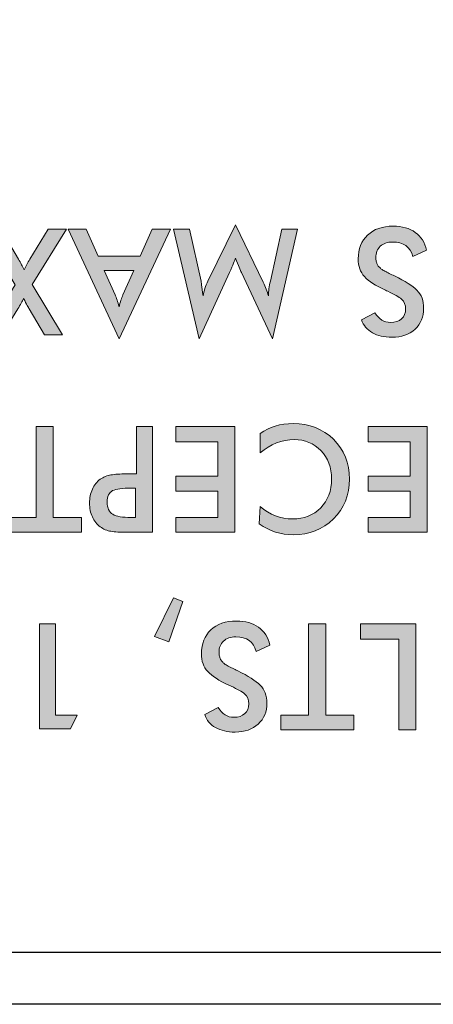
# Model space of a CAD drawing. Header units: inches. Extents: x -3.1 to 15.2, y -1.5 to 10.6.
# Tile 56 of 88: x 6.888 to 6.993, y 7.821 to 8.07. Entities that reach past the tile are written whole.
import ezdxf

# ---------------------------------------------------------------- set-up
doc = ezdxf.new("R2010")
doc.units = ezdxf.units.IN
doc.header["$MEASUREMENT"] = 0
doc.layers.add('Screenprinting', color=7, linetype='Continuous')

# ---------------------------------------------------------------- blocks, each defined once
blk = doc.blocks.new('block 1719')
at = {"color": 7, "lineweight": 25, "true_color": 0xffffff}
blk.add_lwpolyline([(7.69159, 7.82089), (0.09159, 7.82089)], dxfattribs=at)
blk = doc.blocks.new('block 1722')
at = {"color": 7, "lineweight": 25, "true_color": 0xffffff}
blk.add_lwpolyline([(0.45759, 7.83409), (7.32559, 7.83409)], dxfattribs=at)
blk = doc.blocks.new('block 2117')
at = {"color": 7, "lineweight": 25, "true_color": 0xffffff}
blk.add_lwpolyline([(7.06159, 8.04477), (6.94959, 8.10943)], dxfattribs=at)
blk = doc.blocks.new('block 3217')
at = {"layer": 'Screenprinting', "true_color": 0xffffff}
h = blk.add_hatch(color=7, dxfattribs=at)
h.dxf.hatch_style = 2
edge = h.paths.add_edge_path()
edge.add_spline(control_points=[(6.8999, 8.01729), (6.8999, 8.01729), (6.89121, 8.00326), (6.89121, 8.00326), (6.89121, 8.00326), (6.89889, 7.99047), (6.89889, 7.99047), (6.89889, 7.99047), (6.89431, 7.99047), (6.89431, 7.99047), (6.89431, 7.99047), (6.89046, 7.99704), (6.89046, 7.99704), (6.89026, 7.99734), (6.88978, 7.99823), (6.88904, 7.9997), (6.88866, 7.99895), (6.88817, 7.99807), (6.88757, 7.99708), (6.88757, 7.99708), (6.88349, 7.99047), (6.88349, 7.99047), (6.88349, 7.99047), (6.87903, 7.99047), (6.87903, 7.99047), (6.87903, 7.99047), (6.88687, 8.00319), (6.88687, 8.00319), (6.88687, 8.00319), (6.87843, 8.01729), (6.87843, 8.01729), (6.87843, 8.01729), (6.88323, 8.01729), (6.88323, 8.01729), (6.88323, 8.01729), (6.88772, 8.00968), (6.88772, 8.00968), (6.88828, 8.00868), (6.88875, 8.00778), (6.88915, 8.00698), (6.88955, 8.00783), (6.89004, 8.00871), (6.89061, 8.00964), (6.89061, 8.00964), (6.89529, 8.01729), (6.89529, 8.01729), (6.89529, 8.01729), (6.8999, 8.01729), (6.8999, 8.01729)], knot_values=[0, 0, 0, 0, 1, 1, 1, 2, 2, 2, 3, 3, 3, 4, 4, 4, 5, 5, 5, 6, 6, 6, 7, 7, 7, 8, 8, 8, 9, 9, 9, 10, 10, 10, 11, 11, 11, 12, 12, 12, 13, 13, 13, 14, 14, 14, 15, 15, 15, 16, 16, 16, 16], degree=3, periodic=1)
h = blk.add_hatch(color=7, dxfattribs=at)
h.dxf.hatch_style = 2
h.paths.add_polyline_path([(6.90489, 8.01729), (6.90792, 8.01039), (6.91852, 8.01039), (6.92163, 8.01729), (6.9262, 8.01729), (6.91325, 7.98943), (6.90028, 8.01729)])
edge = h.paths.add_edge_path()
edge.add_spline(control_points=[(6.91691, 8.00675), (6.91691, 8.00675), (6.90946, 8.00675), (6.90946, 8.00675), (6.90946, 8.00675), (6.91219, 8.00064), (6.91219, 8.00064), (6.91252, 7.99986), (6.91286, 7.99885), (6.91321, 7.9976), (6.91351, 7.99878), (6.91383, 7.99979), (6.91418, 8.00064), (6.91418, 8.00064), (6.91691, 8.00675), (6.91691, 8.00675)], knot_values=[0, 0, 0, 0, 1, 1, 1, 2, 2, 2, 3, 3, 3, 4, 4, 4, 5, 5, 5, 5], degree=3, periodic=1)
h = blk.add_hatch(color=7, dxfattribs=at)
h.dxf.hatch_style = 2
edge = h.paths.add_edge_path()
edge.add_spline(control_points=[(6.934, 8.00406), (6.934, 8.00403), (6.93416, 8.0028), (6.93449, 8.00038), (6.93471, 8.0016), (6.93513, 8.00284), (6.93572, 8.00409), (6.93572, 8.00409), (6.94274, 8.01838), (6.94274, 8.01838), (6.94274, 8.01838), (6.94973, 8.00379), (6.94973, 8.00379), (6.95032, 8.00262), (6.95075, 8.00148), (6.95105, 8.00038), (6.95108, 8.00153), (6.95124, 8.00277), (6.95154, 8.00409), (6.95154, 8.00409), (6.95443, 8.01729), (6.95443, 8.01729), (6.95443, 8.01729), (6.95843, 8.01729), (6.95843, 8.01729), (6.95843, 8.01729), (6.95209, 7.98943), (6.95209, 7.98943), (6.95209, 7.98943), (6.94419, 8.00627), (6.94419, 8.00627), (6.94394, 8.00682), (6.94345, 8.00803), (6.94274, 8.0099), (6.94256, 8.00943), (6.94204, 8.00822), (6.94119, 8.00627), (6.94119, 8.00627), (6.93347, 7.98943), (6.93347, 7.98943), (6.93347, 7.98943), (6.92699, 8.01729), (6.92699, 8.01729), (6.92699, 8.01729), (6.93104, 8.01729), (6.93104, 8.01729), (6.93104, 8.01729), (6.934, 8.00406), (6.934, 8.00406)], knot_values=[0, 0, 0, 0, 1, 1, 1, 2, 2, 2, 3, 3, 3, 4, 4, 4, 5, 5, 5, 6, 6, 6, 7, 7, 7, 8, 8, 8, 9, 9, 9, 10, 10, 10, 11, 11, 11, 12, 12, 12, 13, 13, 13, 14, 14, 14, 15, 15, 15, 16, 16, 16, 16], degree=3, periodic=1)
h = blk.add_hatch(color=7, dxfattribs=at)
h.dxf.hatch_style = 2
edge = h.paths.add_edge_path()
edge.add_spline(control_points=[(6.99114, 8.01193), (6.99114, 8.01193), (6.98766, 8.01031), (6.98766, 8.01031), (6.98701, 8.01277), (6.98528, 8.01399), (6.98249, 8.01399), (6.98119, 8.01399), (6.98016, 8.01363), (6.9794, 8.01291), (6.97864, 8.01218), (6.97824, 8.01122), (6.97824, 8.01002), (6.97824, 8.00969), (6.97829, 8.00939), (6.97837, 8.00911), (6.97843, 8.00884), (6.97852, 8.0086), (6.97858, 8.00838), (6.97866, 8.00817), (6.97881, 8.00796), (6.97903, 8.00774), (6.97926, 8.00753), (6.97944, 8.00736), (6.97956, 8.00724), (6.97968, 8.00711), (6.97993, 8.00695), (6.98029, 8.00675), (6.98066, 8.00655), (6.98092, 8.00642), (6.98107, 8.00634), (6.98121, 8.00627), (6.98153, 8.00611), (6.98201, 8.00587), (6.9825, 8.00564), (6.98283, 8.00548), (6.98301, 8.00541), (6.98566, 8.0041), (6.98755, 8.00289), (6.98869, 8.00176), (6.98983, 8.00064), (6.99038, 7.99913), (6.99038, 7.99723), (6.99038, 7.99505), (6.98965, 7.99328), (6.98819, 7.99192), (6.98671, 7.99055), (6.98475, 7.98987), (6.98234, 7.98987), (6.98036, 7.98987), (6.97871, 7.99025), (6.97738, 7.99102), (6.97603, 7.99178), (6.97511, 7.99287), (6.97461, 7.9943), (6.97461, 7.9943), (6.97803, 7.99607), (6.97803, 7.99607), (6.97904, 7.99444), (6.98037, 7.99363), (6.982, 7.99363), (6.98317, 7.99363), (6.9841, 7.99393), (6.98478, 7.99455), (6.98547, 7.99516), (6.98581, 7.99598), (6.98581, 7.997), (6.98581, 7.9981), (6.98547, 7.99894), (6.98478, 7.99951), (6.9841, 8.00009), (6.98294, 8.00075), (6.98128, 8.00151), (6.98104, 8.00163), (6.98085, 8.00172), (6.98073, 8.00176), (6.97823, 8.00292), (6.97644, 8.00407), (6.97538, 8.00522), (6.97432, 8.00637), (6.9738, 8.00787), (6.9738, 8.00972), (6.9738, 8.01224), (6.97458, 8.01426), (6.97617, 8.01575), (6.97776, 8.01725), (6.97993, 8.01801), (6.98267, 8.01801), (6.98494, 8.01801), (6.98682, 8.01748), (6.98827, 8.01643), (6.98973, 8.01538), (6.9907, 8.01388), (6.99114, 8.01193)], knot_values=[0, 0, 0, 0, 1, 1, 1, 2, 2, 2, 3, 3, 3, 4, 4, 4, 5, 5, 5, 6, 6, 6, 7, 7, 7, 8, 8, 8, 9, 9, 9, 10, 10, 10, 11, 11, 11, 12, 12, 12, 13, 13, 13, 14, 14, 14, 15, 15, 15, 16, 16, 16, 17, 17, 17, 18, 18, 18, 19, 19, 19, 20, 20, 20, 21, 21, 21, 22, 22, 22, 23, 23, 23, 24, 24, 24, 25, 25, 25, 26, 26, 26, 27, 27, 27, 28, 28, 28, 29, 29, 29, 30, 30, 30, 31, 31, 31, 31], degree=3, periodic=1)
h = blk.add_hatch(color=7, dxfattribs=at)
h.dxf.hatch_style = 2
h.paths.add_polyline_path([(6.89218, 7.94418), (6.89218, 7.96729), (6.89654, 7.96729), (6.89654, 7.94418), (6.90366, 7.94418), (6.90366, 7.94046), (6.8851, 7.94046), (6.8851, 7.94418)])
h = blk.add_hatch(color=7, dxfattribs=at)
h.dxf.hatch_style = 2
edge = h.paths.add_edge_path()
edge.add_spline(control_points=[(6.91763, 7.95525), (6.91763, 7.95525), (6.91763, 7.96729), (6.91763, 7.96729), (6.91763, 7.96729), (6.92171, 7.96729), (6.92171, 7.96729), (6.92171, 7.96729), (6.92171, 7.94046), (6.92171, 7.94046), (6.92171, 7.94046), (6.91512, 7.94046), (6.91512, 7.94046), (6.91348, 7.94046), (6.91215, 7.94054), (6.91115, 7.94071), (6.91016, 7.94087), (6.90925, 7.94126), (6.90842, 7.94185), (6.90759, 7.94246), (6.90694, 7.94328), (6.90645, 7.94435), (6.90597, 7.94541), (6.90572, 7.94658), (6.90572, 7.94786), (6.90572, 7.94913), (6.90597, 7.9503), (6.90645, 7.95138), (6.90694, 7.95245), (6.90759, 7.95329), (6.90842, 7.95389), (6.90925, 7.95447), (6.91016, 7.95484), (6.91115, 7.955), (6.91215, 7.95517), (6.91348, 7.95525), (6.91512, 7.95525), (6.91512, 7.95525), (6.91763, 7.95525), (6.91763, 7.95525)], knot_values=[0, 0, 0, 0, 1, 1, 1, 2, 2, 2, 3, 3, 3, 4, 4, 4, 5, 5, 5, 6, 6, 6, 7, 7, 7, 8, 8, 8, 9, 9, 9, 10, 10, 10, 11, 11, 11, 12, 12, 12, 13, 13, 13, 13], degree=3, periodic=1)
edge = h.paths.add_edge_path()
edge.add_spline(control_points=[(6.91737, 7.95168), (6.91737, 7.95168), (6.91625, 7.95168), (6.91625, 7.95168), (6.91405, 7.95168), (6.91249, 7.95146), (6.91158, 7.95101), (6.91067, 7.95055), (6.91021, 7.94959), (6.91021, 7.94812), (6.91021, 7.94659), (6.91069, 7.94556), (6.91162, 7.94502), (6.91256, 7.94449), (6.9141, 7.94422), (6.91625, 7.94422), (6.91625, 7.94422), (6.91737, 7.94422), (6.91737, 7.94422), (6.91737, 7.94422), (6.91737, 7.95168), (6.91737, 7.95168)], knot_values=[0, 0, 0, 0, 1, 1, 1, 2, 2, 2, 3, 3, 3, 4, 4, 4, 5, 5, 5, 6, 6, 6, 7, 7, 7, 7], degree=3, periodic=1)
h = blk.add_hatch(color=7, dxfattribs=at)
h.dxf.hatch_style = 2
h.paths.add_polyline_path([(6.94257, 7.96729), (6.94257, 7.94046), (6.92763, 7.94046), (6.92763, 7.94418), (6.93823, 7.94418), (6.93823, 7.95089), (6.92763, 7.95089), (6.92763, 7.95472), (6.93823, 7.95472), (6.93823, 7.96339), (6.92763, 7.96339), (6.92763, 7.96729)])
h = blk.add_hatch(color=7, dxfattribs=at)
h.dxf.hatch_style = 2
edge = h.paths.add_edge_path()
edge.add_spline(control_points=[(6.94892, 7.94699), (6.95139, 7.94489), (6.95414, 7.94384), (6.95717, 7.94384), (6.96008, 7.94384), (6.96246, 7.94478), (6.9643, 7.94666), (6.96613, 7.94853), (6.96705, 7.95097), (6.96705, 7.95397), (6.96705, 7.9569), (6.96616, 7.95929), (6.96436, 7.96115), (6.96255, 7.96301), (6.96031, 7.96395), (6.95761, 7.96395), (6.95447, 7.96395), (6.95158, 7.96282), (6.94896, 7.96057), (6.94896, 7.96057), (6.94896, 7.96549), (6.94896, 7.96549), (6.95131, 7.96716), (6.95407, 7.968), (6.95728, 7.968), (6.96143, 7.968), (6.96484, 7.96667), (6.96754, 7.96402), (6.97024, 7.96137), (6.97158, 7.95801), (6.97158, 7.95393), (6.97158, 7.94988), (6.97023, 7.94652), (6.9675, 7.94384), (6.96478, 7.94117), (6.9614, 7.93983), (6.95734, 7.93983), (6.95422, 7.93983), (6.95133, 7.94076), (6.94869, 7.94261), (6.94869, 7.94261), (6.94892, 7.94699), (6.94892, 7.94699)], knot_values=[0, 0, 0, 0, 1, 1, 1, 2, 2, 2, 3, 3, 3, 4, 4, 4, 5, 5, 5, 6, 6, 6, 7, 7, 7, 8, 8, 8, 9, 9, 9, 10, 10, 10, 11, 11, 11, 12, 12, 12, 13, 13, 13, 14, 14, 14, 14], degree=3, periodic=1)
h = blk.add_hatch(color=7, dxfattribs=at)
h.dxf.hatch_style = 2
h.paths.add_polyline_path([(6.99128, 7.96729), (6.99128, 7.94046), (6.97633, 7.94046), (6.97633, 7.94418), (6.98694, 7.94418), (6.98694, 7.95089), (6.97633, 7.95089), (6.97633, 7.95472), (6.98694, 7.95472), (6.98694, 7.96339), (6.97633, 7.96339), (6.97633, 7.96729)])
h = blk.add_hatch(color=7, dxfattribs=at)
h.dxf.hatch_style = 2
h.paths.add_polyline_path([(6.92579, 7.91273), (6.92223, 7.91404), (6.92699, 7.92387), (6.92935, 7.92293)])
h = blk.add_hatch(color=7, dxfattribs=at)
h.dxf.hatch_style = 2
h.paths.add_polyline_path([(6.89707, 7.91727), (6.89707, 7.89417), (6.90262, 7.89417), (6.90092, 7.89071), (6.89309, 7.89071), (6.89309, 7.91727)])
h = blk.add_hatch(color=7, dxfattribs=at)
h.dxf.hatch_style = 2
edge = h.paths.add_edge_path()
edge.add_spline(control_points=[(6.95143, 7.91191), (6.95143, 7.91191), (6.94794, 7.91029), (6.94794, 7.91029), (6.94729, 7.91275), (6.94557, 7.91397), (6.94278, 7.91397), (6.94147, 7.91397), (6.94044, 7.91361), (6.93968, 7.91288), (6.93892, 7.91216), (6.93853, 7.91119), (6.93853, 7.90999), (6.93853, 7.90967), (6.93857, 7.90937), (6.93865, 7.90909), (6.93872, 7.90882), (6.9388, 7.90858), (6.93887, 7.90836), (6.93895, 7.90815), (6.9391, 7.90794), (6.93932, 7.90772), (6.93955, 7.90751), (6.93972, 7.90734), (6.93985, 7.90722), (6.93997, 7.90709), (6.94021, 7.90693), (6.94058, 7.90673), (6.94095, 7.90653), (6.9412, 7.90639), (6.94135, 7.90632), (6.9415, 7.90624), (6.94181, 7.90609), (6.9423, 7.90585), (6.94279, 7.90561), (6.94312, 7.90546), (6.94329, 7.90538), (6.94595, 7.90408), (6.94784, 7.90287), (6.94897, 7.90174), (6.95011, 7.90061), (6.95067, 7.8991), (6.95067, 7.8972), (6.95067, 7.89503), (6.94994, 7.89326), (6.94847, 7.89189), (6.94699, 7.89053), (6.94504, 7.88985), (6.94263, 7.88985), (6.94065, 7.88985), (6.93899, 7.89023), (6.93766, 7.891), (6.93632, 7.89176), (6.9354, 7.89285), (6.9349, 7.89428), (6.9349, 7.89428), (6.93831, 7.89604), (6.93831, 7.89604), (6.93933, 7.89442), (6.94066, 7.8936), (6.94229, 7.8936), (6.94345, 7.8936), (6.94439, 7.89391), (6.94507, 7.89452), (6.94576, 7.89513), (6.9461, 7.89596), (6.9461, 7.89698), (6.9461, 7.89808), (6.94576, 7.89892), (6.94507, 7.89949), (6.94439, 7.90007), (6.94322, 7.90073), (6.94157, 7.90148), (6.94132, 7.9016), (6.94113, 7.90169), (6.94101, 7.90174), (6.93852, 7.90289), (6.93673, 7.90405), (6.93567, 7.90519), (6.93461, 7.90634), (6.93408, 7.90784), (6.93408, 7.9097), (6.93408, 7.91222), (6.93487, 7.91423), (6.93646, 7.91573), (6.93804, 7.91723), (6.94021, 7.91798), (6.94295, 7.91798), (6.94523, 7.91798), (6.9471, 7.91746), (6.94855, 7.91641), (6.95002, 7.91536), (6.95098, 7.91386), (6.95143, 7.91191)], knot_values=[0, 0, 0, 0, 1, 1, 1, 2, 2, 2, 3, 3, 3, 4, 4, 4, 5, 5, 5, 6, 6, 6, 7, 7, 7, 8, 8, 8, 9, 9, 9, 10, 10, 10, 11, 11, 11, 12, 12, 12, 13, 13, 13, 14, 14, 14, 15, 15, 15, 16, 16, 16, 17, 17, 17, 18, 18, 18, 19, 19, 19, 20, 20, 20, 21, 21, 21, 22, 22, 22, 23, 23, 23, 24, 24, 24, 25, 25, 25, 26, 26, 26, 27, 27, 27, 28, 28, 28, 29, 29, 29, 30, 30, 30, 31, 31, 31, 31], degree=3, periodic=1)
h = blk.add_hatch(color=7, dxfattribs=at)
h.dxf.hatch_style = 2
h.paths.add_polyline_path([(6.96124, 7.89417), (6.96124, 7.91727), (6.96559, 7.91727), (6.96559, 7.89417), (6.97271, 7.89417), (6.97271, 7.89045), (6.95416, 7.89045), (6.95416, 7.89417)])
h = blk.add_hatch(color=7, dxfattribs=at)
h.dxf.hatch_style = 2
h.paths.add_polyline_path([(6.98843, 7.91727), (6.98843, 7.89045), (6.98409, 7.89045), (6.98409, 7.91337), (6.97435, 7.91337), (6.97435, 7.91727)])
at = {"layer": 'Screenprinting', "lineweight": 0}
for points in [[(6.90489, 8.01729), (6.90792, 8.01039), (6.91852, 8.01039), (6.92163, 8.01729), (6.9262, 8.01729), (6.91325, 7.98943), (6.90028, 8.01729), (6.90489, 8.01729)], [(6.89218, 7.94418), (6.89218, 7.96729), (6.89654, 7.96729), (6.89654, 7.94418), (6.90366, 7.94418), (6.90366, 7.94046), (6.8851, 7.94046), (6.8851, 7.94418), (6.89218, 7.94418)], [(6.94257, 7.96729), (6.94257, 7.94046), (6.92763, 7.94046), (6.92763, 7.94418), (6.93823, 7.94418), (6.93823, 7.95089), (6.92763, 7.95089), (6.92763, 7.95472), (6.93823, 7.95472), (6.93823, 7.96339), (6.92763, 7.96339), (6.92763, 7.96729), (6.94257, 7.96729)], [(6.99128, 7.96729), (6.99128, 7.94046), (6.97633, 7.94046), (6.97633, 7.94418), (6.98694, 7.94418), (6.98694, 7.95089), (6.97633, 7.95089), (6.97633, 7.95472), (6.98694, 7.95472), (6.98694, 7.96339), (6.97633, 7.96339), (6.97633, 7.96729), (6.99128, 7.96729)], [(6.92579, 7.91273), (6.92223, 7.91404), (6.92699, 7.92387), (6.92935, 7.92293), (6.92579, 7.91273)], [(6.89707, 7.91727), (6.89707, 7.89417), (6.90262, 7.89417), (6.90092, 7.89071), (6.89309, 7.89071), (6.89309, 7.91727), (6.89707, 7.91727)], [(6.96124, 7.89417), (6.96124, 7.91727), (6.96559, 7.91727), (6.96559, 7.89417), (6.97271, 7.89417), (6.97271, 7.89045), (6.95416, 7.89045), (6.95416, 7.89417), (6.96124, 7.89417)], [(6.98843, 7.91727), (6.98843, 7.89045), (6.98409, 7.89045), (6.98409, 7.91337), (6.97435, 7.91337), (6.97435, 7.91727), (6.98843, 7.91727)]]:
    blk.add_lwpolyline(points, dxfattribs=at)
for points, knots in [([(6.8999, 8.01729), (6.8999, 8.01729), (6.89121, 8.00326), (6.89121, 8.00326), (6.89121, 8.00326), (6.89889, 7.99047), (6.89889, 7.99047), (6.89889, 7.99047), (6.89431, 7.99047), (6.89431, 7.99047), (6.89431, 7.99047), (6.89046, 7.99704), (6.89046, 7.99704), (6.89026, 7.99734), (6.88978, 7.99823), (6.88904, 7.9997), (6.88866, 7.99895), (6.88817, 7.99807), (6.88757, 7.99708), (6.88757, 7.99708), (6.88349, 7.99047), (6.88349, 7.99047), (6.88349, 7.99047), (6.87903, 7.99047), (6.87903, 7.99047), (6.87903, 7.99047), (6.88687, 8.00319), (6.88687, 8.00319), (6.88687, 8.00319), (6.87843, 8.01729), (6.87843, 8.01729), (6.87843, 8.01729), (6.88323, 8.01729), (6.88323, 8.01729), (6.88323, 8.01729), (6.88772, 8.00968), (6.88772, 8.00968), (6.88828, 8.00868), (6.88875, 8.00778), (6.88915, 8.00698), (6.88955, 8.00783), (6.89004, 8.00871), (6.89061, 8.00964), (6.89061, 8.00964), (6.89529, 8.01729), (6.89529, 8.01729), (6.89529, 8.01729), (6.8999, 8.01729), (6.8999, 8.01729)], [0, 0, 0, 0, 1, 1, 1, 2, 2, 2, 3, 3, 3, 4, 4, 4, 5, 5, 5, 6, 6, 6, 7, 7, 7, 8, 8, 8, 9, 9, 9, 10, 10, 10, 11, 11, 11, 12, 12, 12, 13, 13, 13, 14, 14, 14, 15, 15, 15, 16, 16, 16, 16]), ([(6.934, 8.00406), (6.934, 8.00403), (6.93416, 8.0028), (6.93449, 8.00038), (6.93471, 8.0016), (6.93513, 8.00284), (6.93572, 8.00409), (6.93572, 8.00409), (6.94274, 8.01838), (6.94274, 8.01838), (6.94274, 8.01838), (6.94973, 8.00379), (6.94973, 8.00379), (6.95032, 8.00262), (6.95075, 8.00148), (6.95105, 8.00038), (6.95108, 8.00153), (6.95124, 8.00277), (6.95154, 8.00409), (6.95154, 8.00409), (6.95443, 8.01729), (6.95443, 8.01729), (6.95443, 8.01729), (6.95843, 8.01729), (6.95843, 8.01729), (6.95843, 8.01729), (6.95209, 7.98943), (6.95209, 7.98943), (6.95209, 7.98943), (6.94419, 8.00627), (6.94419, 8.00627), (6.94394, 8.00682), (6.94345, 8.00803), (6.94274, 8.0099), (6.94256, 8.00943), (6.94204, 8.00822), (6.94119, 8.00627), (6.94119, 8.00627), (6.93347, 7.98943), (6.93347, 7.98943), (6.93347, 7.98943), (6.92699, 8.01729), (6.92699, 8.01729), (6.92699, 8.01729), (6.93104, 8.01729), (6.93104, 8.01729), (6.93104, 8.01729), (6.934, 8.00406), (6.934, 8.00406)], [0, 0, 0, 0, 1, 1, 1, 2, 2, 2, 3, 3, 3, 4, 4, 4, 5, 5, 5, 6, 6, 6, 7, 7, 7, 8, 8, 8, 9, 9, 9, 10, 10, 10, 11, 11, 11, 12, 12, 12, 13, 13, 13, 14, 14, 14, 15, 15, 15, 16, 16, 16, 16]), ([(6.99114, 8.01193), (6.99114, 8.01193), (6.98766, 8.01031), (6.98766, 8.01031), (6.98701, 8.01277), (6.98528, 8.01399), (6.98249, 8.01399), (6.98119, 8.01399), (6.98016, 8.01363), (6.9794, 8.01291), (6.97864, 8.01218), (6.97824, 8.01122), (6.97824, 8.01002), (6.97824, 8.00969), (6.97829, 8.00939), (6.97837, 8.00911), (6.97843, 8.00884), (6.97852, 8.0086), (6.97858, 8.00838), (6.97866, 8.00817), (6.97881, 8.00796), (6.97903, 8.00774), (6.97926, 8.00753), (6.97944, 8.00736), (6.97956, 8.00724), (6.97968, 8.00711), (6.97993, 8.00695), (6.98029, 8.00675), (6.98066, 8.00655), (6.98092, 8.00642), (6.98107, 8.00634), (6.98121, 8.00627), (6.98153, 8.00611), (6.98201, 8.00587), (6.9825, 8.00564), (6.98283, 8.00548), (6.98301, 8.00541), (6.98566, 8.0041), (6.98755, 8.00289), (6.98869, 8.00176), (6.98983, 8.00064), (6.99038, 7.99913), (6.99038, 7.99723), (6.99038, 7.99505), (6.98965, 7.99328), (6.98819, 7.99192), (6.98671, 7.99055), (6.98475, 7.98987), (6.98234, 7.98987), (6.98036, 7.98987), (6.97871, 7.99025), (6.97738, 7.99102), (6.97603, 7.99178), (6.97511, 7.99287), (6.97461, 7.9943), (6.97461, 7.9943), (6.97803, 7.99607), (6.97803, 7.99607), (6.97904, 7.99444), (6.98037, 7.99363), (6.982, 7.99363), (6.98317, 7.99363), (6.9841, 7.99393), (6.98478, 7.99455), (6.98547, 7.99516), (6.98581, 7.99598), (6.98581, 7.997), (6.98581, 7.9981), (6.98547, 7.99894), (6.98478, 7.99951), (6.9841, 8.00009), (6.98294, 8.00075), (6.98128, 8.00151), (6.98104, 8.00163), (6.98085, 8.00172), (6.98073, 8.00176), (6.97823, 8.00292), (6.97644, 8.00407), (6.97538, 8.00522), (6.97432, 8.00637), (6.9738, 8.00787), (6.9738, 8.00972), (6.9738, 8.01224), (6.97458, 8.01426), (6.97617, 8.01575), (6.97776, 8.01725), (6.97993, 8.01801), (6.98267, 8.01801), (6.98494, 8.01801), (6.98682, 8.01748), (6.98827, 8.01643), (6.98973, 8.01538), (6.9907, 8.01388), (6.99114, 8.01193)], [0, 0, 0, 0, 1, 1, 1, 2, 2, 2, 3, 3, 3, 4, 4, 4, 5, 5, 5, 6, 6, 6, 7, 7, 7, 8, 8, 8, 9, 9, 9, 10, 10, 10, 11, 11, 11, 12, 12, 12, 13, 13, 13, 14, 14, 14, 15, 15, 15, 16, 16, 16, 17, 17, 17, 18, 18, 18, 19, 19, 19, 20, 20, 20, 21, 21, 21, 22, 22, 22, 23, 23, 23, 24, 24, 24, 25, 25, 25, 26, 26, 26, 27, 27, 27, 28, 28, 28, 29, 29, 29, 30, 30, 30, 31, 31, 31, 31]), ([(6.91691, 8.00675), (6.91691, 8.00675), (6.90946, 8.00675), (6.90946, 8.00675), (6.90946, 8.00675), (6.91219, 8.00064), (6.91219, 8.00064), (6.91252, 7.99986), (6.91286, 7.99885), (6.91321, 7.9976), (6.91351, 7.99878), (6.91383, 7.99979), (6.91418, 8.00064), (6.91418, 8.00064), (6.91691, 8.00675), (6.91691, 8.00675)], [0, 0, 0, 0, 1, 1, 1, 2, 2, 2, 3, 3, 3, 4, 4, 4, 5, 5, 5, 5]), ([(6.91763, 7.95525), (6.91763, 7.95525), (6.91763, 7.96729), (6.91763, 7.96729), (6.91763, 7.96729), (6.92171, 7.96729), (6.92171, 7.96729), (6.92171, 7.96729), (6.92171, 7.94046), (6.92171, 7.94046), (6.92171, 7.94046), (6.91512, 7.94046), (6.91512, 7.94046), (6.91348, 7.94046), (6.91215, 7.94054), (6.91115, 7.94071), (6.91016, 7.94087), (6.90925, 7.94126), (6.90842, 7.94185), (6.90759, 7.94246), (6.90694, 7.94328), (6.90645, 7.94435), (6.90597, 7.94541), (6.90572, 7.94658), (6.90572, 7.94786), (6.90572, 7.94913), (6.90597, 7.9503), (6.90645, 7.95138), (6.90694, 7.95245), (6.90759, 7.95329), (6.90842, 7.95389), (6.90925, 7.95447), (6.91016, 7.95484), (6.91115, 7.955), (6.91215, 7.95517), (6.91348, 7.95525), (6.91512, 7.95525), (6.91512, 7.95525), (6.91763, 7.95525), (6.91763, 7.95525)], [0, 0, 0, 0, 1, 1, 1, 2, 2, 2, 3, 3, 3, 4, 4, 4, 5, 5, 5, 6, 6, 6, 7, 7, 7, 8, 8, 8, 9, 9, 9, 10, 10, 10, 11, 11, 11, 12, 12, 12, 13, 13, 13, 13]), ([(6.94892, 7.94699), (6.95139, 7.94489), (6.95414, 7.94384), (6.95717, 7.94384), (6.96008, 7.94384), (6.96246, 7.94478), (6.9643, 7.94666), (6.96613, 7.94853), (6.96705, 7.95097), (6.96705, 7.95397), (6.96705, 7.9569), (6.96616, 7.95929), (6.96436, 7.96115), (6.96255, 7.96301), (6.96031, 7.96395), (6.95761, 7.96395), (6.95447, 7.96395), (6.95158, 7.96282), (6.94896, 7.96057), (6.94896, 7.96057), (6.94896, 7.96549), (6.94896, 7.96549), (6.95131, 7.96716), (6.95407, 7.968), (6.95728, 7.968), (6.96143, 7.968), (6.96484, 7.96667), (6.96754, 7.96402), (6.97024, 7.96137), (6.97158, 7.95801), (6.97158, 7.95393), (6.97158, 7.94988), (6.97023, 7.94652), (6.9675, 7.94384), (6.96478, 7.94117), (6.9614, 7.93983), (6.95734, 7.93983), (6.95422, 7.93983), (6.95133, 7.94076), (6.94869, 7.94261), (6.94869, 7.94261), (6.94892, 7.94699), (6.94892, 7.94699)], [0, 0, 0, 0, 1, 1, 1, 2, 2, 2, 3, 3, 3, 4, 4, 4, 5, 5, 5, 6, 6, 6, 7, 7, 7, 8, 8, 8, 9, 9, 9, 10, 10, 10, 11, 11, 11, 12, 12, 12, 13, 13, 13, 14, 14, 14, 14]), ([(6.91737, 7.95168), (6.91737, 7.95168), (6.91625, 7.95168), (6.91625, 7.95168), (6.91405, 7.95168), (6.91249, 7.95146), (6.91158, 7.95101), (6.91067, 7.95055), (6.91021, 7.94959), (6.91021, 7.94812), (6.91021, 7.94659), (6.91069, 7.94556), (6.91162, 7.94502), (6.91256, 7.94449), (6.9141, 7.94422), (6.91625, 7.94422), (6.91625, 7.94422), (6.91737, 7.94422), (6.91737, 7.94422), (6.91737, 7.94422), (6.91737, 7.95168), (6.91737, 7.95168)], [0, 0, 0, 0, 1, 1, 1, 2, 2, 2, 3, 3, 3, 4, 4, 4, 5, 5, 5, 6, 6, 6, 7, 7, 7, 7]), ([(6.95143, 7.91191), (6.95143, 7.91191), (6.94794, 7.91029), (6.94794, 7.91029), (6.94729, 7.91275), (6.94557, 7.91397), (6.94278, 7.91397), (6.94147, 7.91397), (6.94044, 7.91361), (6.93968, 7.91288), (6.93892, 7.91216), (6.93853, 7.91119), (6.93853, 7.90999), (6.93853, 7.90967), (6.93857, 7.90937), (6.93865, 7.90909), (6.93872, 7.90882), (6.9388, 7.90858), (6.93887, 7.90836), (6.93895, 7.90815), (6.9391, 7.90794), (6.93932, 7.90772), (6.93955, 7.90751), (6.93972, 7.90734), (6.93985, 7.90722), (6.93997, 7.90709), (6.94021, 7.90693), (6.94058, 7.90673), (6.94095, 7.90653), (6.9412, 7.90639), (6.94135, 7.90632), (6.9415, 7.90624), (6.94181, 7.90609), (6.9423, 7.90585), (6.94279, 7.90561), (6.94312, 7.90546), (6.94329, 7.90538), (6.94595, 7.90408), (6.94784, 7.90287), (6.94897, 7.90174), (6.95011, 7.90061), (6.95067, 7.8991), (6.95067, 7.8972), (6.95067, 7.89503), (6.94994, 7.89326), (6.94847, 7.89189), (6.94699, 7.89053), (6.94504, 7.88985), (6.94263, 7.88985), (6.94065, 7.88985), (6.93899, 7.89023), (6.93766, 7.891), (6.93632, 7.89176), (6.9354, 7.89285), (6.9349, 7.89428), (6.9349, 7.89428), (6.93831, 7.89604), (6.93831, 7.89604), (6.93933, 7.89442), (6.94066, 7.8936), (6.94229, 7.8936), (6.94345, 7.8936), (6.94439, 7.89391), (6.94507, 7.89452), (6.94576, 7.89513), (6.9461, 7.89596), (6.9461, 7.89698), (6.9461, 7.89808), (6.94576, 7.89892), (6.94507, 7.89949), (6.94439, 7.90007), (6.94322, 7.90073), (6.94157, 7.90148), (6.94132, 7.9016), (6.94113, 7.90169), (6.94101, 7.90174), (6.93852, 7.90289), (6.93673, 7.90405), (6.93567, 7.90519), (6.93461, 7.90634), (6.93408, 7.90784), (6.93408, 7.9097), (6.93408, 7.91222), (6.93487, 7.91423), (6.93646, 7.91573), (6.93804, 7.91723), (6.94021, 7.91798), (6.94295, 7.91798), (6.94523, 7.91798), (6.9471, 7.91746), (6.94855, 7.91641), (6.95002, 7.91536), (6.95098, 7.91386), (6.95143, 7.91191)], [0, 0, 0, 0, 1, 1, 1, 2, 2, 2, 3, 3, 3, 4, 4, 4, 5, 5, 5, 6, 6, 6, 7, 7, 7, 8, 8, 8, 9, 9, 9, 10, 10, 10, 11, 11, 11, 12, 12, 12, 13, 13, 13, 14, 14, 14, 15, 15, 15, 16, 16, 16, 17, 17, 17, 18, 18, 18, 19, 19, 19, 20, 20, 20, 21, 21, 21, 22, 22, 22, 23, 23, 23, 24, 24, 24, 25, 25, 25, 26, 26, 26, 27, 27, 27, 28, 28, 28, 29, 29, 29, 30, 30, 30, 31, 31, 31, 31])]:
    blk.add_open_spline(points, degree=3, knots=knots, dxfattribs=at)
blk = doc.blocks.new('block 3214')
at = {"layer": 'Screenprinting'}
blk.add_blockref('block 3217', (0, 0), dxfattribs=at)

msp = doc.modelspace()

# ---------------------------------------------------------------- block references
for name in ['block 2117', 'block 1722', 'block 1719']:
    msp.add_blockref(name, (0, 0))
at = {"layer": 'Screenprinting'}
msp.add_blockref('block 3214', (0, 0), dxfattribs=at)

doc.saveas('drawing.dxf')
